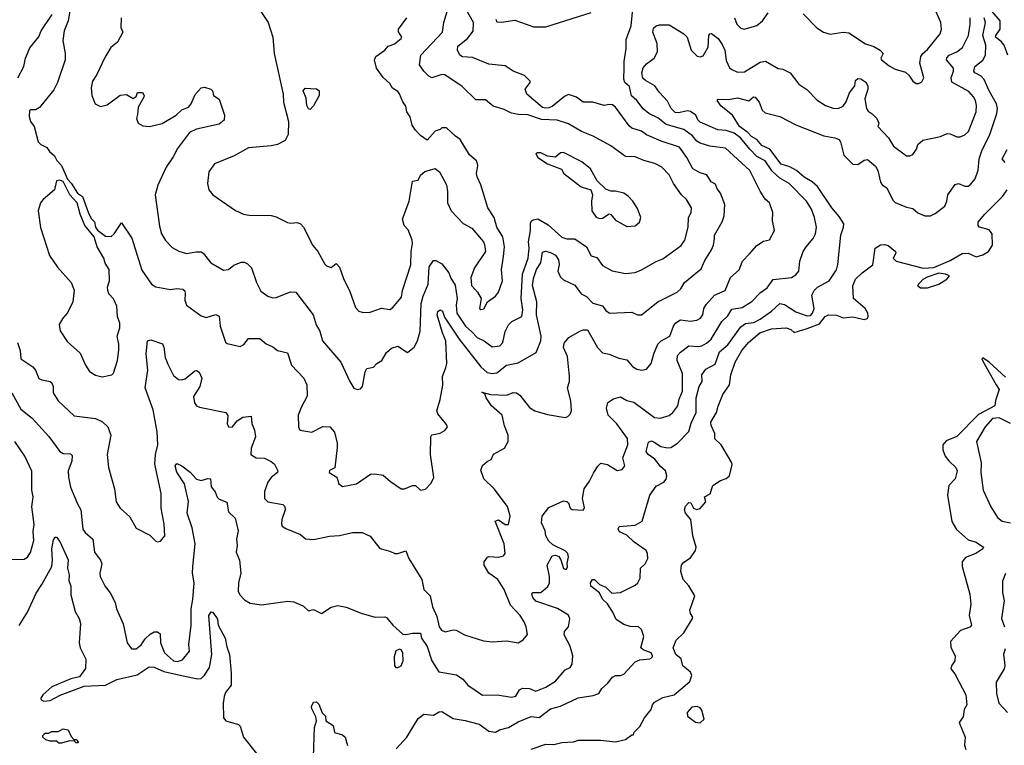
# Model space of a CAD drawing. Extents: x 1892934 to 2008621, y 567149 to 683290.
# Tile 49 of 256: x 1963388 to 1969447, y 601815 to 606283. Entities that reach past the tile are written whole.
import ezdxf

# ---------------------------------------------------------------- set-up
doc = ezdxf.new("R2010")
doc.units = 0

msp = doc.modelspace()

# ---------------------------------------------------------------- linework, layer by layer
at = {"layer": '0CON20XD'}
for points in [[(1963374.4, 604295), (1963389.4, 604245), (1963393.8, 604193.8), (1963468.6, 604145), (1963484.3, 604125), (1963505, 604073.8), (1963524.4, 604064.4), (1963575, 604055.6), (1963585, 604045.8), (1963592.5, 604025), (1963594.5, 603984.5), (1963625, 603936), (1963723.6, 603843.6), (1963855, 603826.4), (1963897.4, 603807.4), (1963930.6, 603775), (1963947.5, 603725), (1963925.8, 603605), (1963934, 603525), (1963970.8, 603395), (1963981.4, 603315), (1964005.8, 603275), (1964065, 603221.2), (1964105, 603151.2), (1964188.3, 603108.3), (1964225, 603072.5), (1964235, 603067.5), (1964255, 603072.5), (1964281.2, 603105), (1964277.3, 603177.3), (1964259.2, 603275), (1964257.5, 603365), (1964218.4, 603545), (1964223.6, 603606.4), (1964238.7, 603665), (1964233.9, 603745), (1964209.5, 603879.5), (1964158.9, 604015), (1964175.9, 604125), (1964165.2, 604225), (1964175, 604305.6), (1964195, 604311.1), (1964266.4, 604286.4), (1964275.5, 604265.5), (1964282.4, 604202.4), (1964298.3, 604161.7), (1964335, 604092.5), (1964365, 604066.9), (1964385.5, 604064.5), (1964405, 604070.8), (1964465, 604121.2), (1964475, 604123.3), (1964491.7, 604111.7), (1964508, 604075), (1964495.6, 604025), (1964456.6, 603963.4), (1964463.1, 603923.1), (1964476.1, 603906.1), (1964495, 603896.5), (1964656.2, 603865), (1964669.2, 603845), (1964663.8, 603795), (1964673.3, 603775), (1964695, 603772.9), (1964726.4, 603813.6), (1964761.2, 603835), (1964811.7, 603841.7), (1964816.8, 603796.8), (1964832.9, 603755), (1964838.1, 603715), (1964812.5, 603645), (1964810, 603605), (1964843.3, 603585), (1964895, 603583.1), (1964935, 603563.1), (1964956.7, 603545), (1964975.5, 603505), (1964974.2, 603495), (1964935, 603463.3), (1964915, 603436), (1964895, 603377.5), (1964894.5, 603334.5), (1964915, 603314.3), (1965007.5, 603297.5), (1965019.2, 603285), (1965020.5, 603265), (1965000.6, 603205), (1964998.3, 603178.3), (1965003.3, 603165), (1965025, 603150), (1965115, 603112), (1965146.1, 603086.1), (1965195, 603082.9), (1965295, 603102), (1965355, 603106), (1965435, 603125.8), (1965495, 603126.2), (1965545, 603103.3), (1965605, 603026.7), (1965665, 603011.2), (1965696.4, 602996.4), (1965715, 602996.2), (1965765, 603012.5), (1965782.5, 602965), (1965861.9, 602835), (1965874.4, 602775), (1965914.2, 602735), (1965928.1, 602668.1), (1965955, 602607.5), (1965970, 602545), (1965983.8, 602523.8), (1966006.5, 602513.5), (1966055, 602526.2), (1966074, 602524), (1966125, 602494.2), (1966241.2, 602458.8), (1966295, 602451.2), (1966385, 602457.5), (1966455, 602446.2), (1966485.6, 602464.4), (1966513.3, 602496.7), (1966504.3, 602545), (1966491.9, 602575), (1966467.5, 602615), (1966408.1, 602678.1), (1966370, 602775), (1966330.6, 602835), (1966274.4, 602874.4), (1966245.5, 602925), (1966246.7, 602945), (1966266.3, 602973.7), (1966275, 602978.1), (1966337.4, 602972.6), (1966365, 602981.4), (1966374.4, 602995), (1966369.1, 603055), (1966314, 603195), (1966335, 603204), (1966375, 603174.3), (1966395, 603174.4), (1966406.2, 603225), (1966389.2, 603285), (1966307.5, 603395), (1966244.4, 603455), (1966225, 603510), (1966235, 603538.8), (1966265, 603563.3), (1966290, 603575), (1966302.7, 603607.3), (1966370.8, 603645), (1966394.2, 603685.8), (1966393.5, 603725), (1966371.7, 603781.7), (1966356.7, 603846.7), (1966291.8, 603905), (1966258, 603955), (1966250, 603980), (1966231.7, 603988.3), (1966284.2, 603974.2), (1966385, 603970.8), (1966425, 603986.5), (1966445, 603985.6), (1966465, 603970), (1966525, 603895.5), (1966558, 603875), (1966635, 603851.4), (1966745, 603834.3), (1966760.9, 603839.1), (1966776.3, 603853.7), (1966783.1, 603875), (1966779.5, 603935), (1966759.5, 604015), (1966770.8, 604055), (1966771.3, 604085), (1966758.1, 604208.1), (1966734.7, 604265), (1966739, 604291), (1966767.1, 604325), (1966834.5, 604365.5), (1966855, 604373.3), (1966882.4, 604372.4), (1966942.8, 604265), (1966975, 604232.1), (1967015, 604223.5), (1967075, 604198.5), (1967125, 604188), (1967158.3, 604148.3), (1967185, 604131.9), (1967215.8, 604124.2), (1967245, 604130), (1967274.2, 604165), (1967289.4, 604225), (1967315.3, 604284.7), (1967335.7, 604305), (1967389.5, 604335), (1967410.7, 604395), (1967424.8, 604415.2), (1967455, 604434.5), (1967515, 604427.2), (1967555, 604432.5), (1967577.8, 604445), (1967590.9, 604465), (1967598.9, 604505), (1967611.9, 604528.1), (1967662.9, 604587.1), (1967729.1, 604615), (1967763.2, 604695), (1967815, 604742.9), (1967836.2, 604795), (1967878.5, 604841.5), (1967925, 604891.8), (1967965, 604919.1), (1968003.1, 604926.9), (1968033.3, 604985), (1968020, 605045), (1968022.2, 605095), (1968003.1, 605155), (1967975, 605178), (1967945, 605226.7), (1967881.5, 605355), (1967731.9, 605491.9), (1967634.8, 605504.8), (1967575, 605521.8), (1967555, 605535.4), (1967527.8, 605567.8), (1967475, 605606.2), (1967367.2, 605637.2), (1967315, 605677.8), (1967260.4, 605705), (1967224, 605734), (1967185, 605785.3), (1967153.7, 605813.7), (1967141.2, 605871.2), (1967111.1, 605895), (1967105.4, 605915.4), (1967108, 605985), (1967107.2, 606025), (1967120, 606105), (1967119.6, 606160.4), (1967151.8, 606245), (1967168.5, 606435)], [(1969468.8, 606065), (1969446, 606126), (1969428.4, 606148.4), (1969394.1, 606175), (1969394.7, 606185), (1969422, 606225), (1969422.6, 606275), (1969345, 606364.6)], [(1963376.9, 605925), (1963412.9, 605995), (1963423.6, 606046.4), (1963450.5, 606109.5), (1963505, 606177.5), (1963518.8, 606215), (1963588, 606315)], [(1963695.9, 606334.1), (1963685.9, 606275), (1963660.8, 606215), (1963652.5, 606155), (1963667.5, 606075), (1963667.1, 606035), (1963619.5, 605895), (1963598.5, 605851.5), (1963508.7, 605741.3), (1963485, 605727.1), (1963455, 605726.8), (1963448.5, 605721.5), (1963446.7, 605686.7), (1963454.3, 605655), (1963475.7, 605625), (1963501.2, 605531.2), (1963517.5, 605515), (1963555, 605496.7), (1963571.2, 605471.2), (1963602, 605445), (1963616.5, 605416.5), (1963645, 605384.2), (1963681.6, 605301.6), (1963705, 605277.1), (1963743.7, 605213.7), (1963773.4, 605193.4), (1963808.5, 605098.5), (1963828, 605058), (1963847, 605037), (1963854.9, 605004.9), (1963866.4, 604986.4), (1963915, 604950.2), (1963951.3, 604948.7), (1963969.1, 604965), (1964015, 605032.5), (1964078.1, 604938.1), (1964139.8, 604739.8), (1964199.1, 604655), (1964225, 604637.3), (1964315, 604620.5), (1964355, 604627.8), (1964392.5, 604622.5), (1964404, 604614), (1964405.8, 604595.8), (1964404.3, 604555), (1964414.6, 604524.6), (1964505, 604459.1), (1964535, 604448.5), (1964595, 604467.1), (1964615, 604456.2), (1964620.9, 604395), (1964655, 604297.5), (1964665, 604288), (1964745, 604270), (1964767, 604283), (1964795, 604318.8), (1964865, 604320), (1964905, 604286), (1964945, 604269.2), (1964975, 604245.8), (1965035, 604231.2), (1965060, 604155), (1965135.3, 604075.3), (1965155.6, 604035), (1965157.5, 603965), (1965120, 603895), (1965102.3, 603847.7), (1965103.8, 603775), (1965112.5, 603755), (1965185, 603743.8), (1965252.8, 603777.2), (1965295.4, 603775.4), (1965325, 603743.8), (1965341.5, 603675), (1965342.1, 603647.9), (1965326.3, 603523.7), (1965295, 603506), (1965292.9, 603495), (1965340, 603465), (1965352, 603425), (1965375, 603408.8), (1965460, 603425), (1965546.4, 603483.6), (1965573.6, 603486.4), (1965625, 603478.8), (1965669.5, 603439.5), (1965735, 603394.4), (1965755, 603394.4), (1965805, 603413.8), (1965823.9, 603413.9), (1965855, 603386.2), (1965885, 603391.2), (1965920.5, 603429.5), (1965935.7, 603464.3), (1965916.2, 603605), (1965918, 603715), (1965925, 603726.7), (1965975, 603736.2), (1966005, 603753.8), (1966020, 603775), (1966015, 603790), (1965960, 603855), (1965954, 603875), (1965975.6, 603945), (1965992, 604032), (1965988.9, 604085), (1966009.8, 604140.2), (1966016.4, 604165), (1966010.5, 604305), (1965988.8, 604355), (1965957.1, 604465), (1965960.4, 604485), (1965975, 604495.5), (1965988.7, 604488.7), (1966001.5, 604451.5), (1966092.5, 604315), (1966226.2, 604145), (1966265, 604110.7), (1966295, 604105.2), (1966325, 604109.1), (1966383.6, 604156.4), (1966455, 604170.8), (1966566.7, 604233.3), (1966594.1, 604305), (1966597.6, 604335), (1966568.3, 604465), (1966571.2, 604545), (1966542.9, 604645), (1966549.7, 604689.7), (1966569.2, 604745), (1966595.7, 604785), (1966605, 604851.1), (1966623.4, 604856.6), (1966655, 604850.1), (1966685, 604832.8), (1966702.7, 604805), (1966708.1, 604775), (1966699.8, 604735), (1966715, 604698), (1966735, 604681.6), (1966805, 604648.1), (1966844, 604594), (1966875, 604579.3), (1966915, 604536.3), (1966975, 604520), (1966995, 604492.9), (1967017.5, 604475), (1967155, 604481.2), (1967190, 604465), (1967215, 604466), (1967314.6, 604545.4), (1967434, 604605), (1967457.1, 604625), (1967479.5, 604665), (1967582.2, 604747.8), (1967605, 604800.8), (1967645, 604866.2), (1967657.1, 604895), (1967663.3, 604935), (1967664.4, 604955), (1967711.7, 605038.3), (1967722.9, 605075), (1967728, 605145), (1967701.4, 605215), (1967680.8, 605240.8), (1967669.2, 605269.2), (1967643.8, 605285), (1967617.4, 605327.4), (1967575, 605340.6), (1967529.6, 605365), (1967492.8, 605435), (1967447.7, 605497.7), (1967336, 605535), (1967245, 605573.1), (1967215, 605595.5), (1967155.3, 605615.3), (1967138.8, 605628.8), (1967054.2, 605745), (1967035, 605758.9), (1967015, 605761.4), (1966985, 605754.5), (1966915, 605775.4), (1966855, 605774.7), (1966815, 605805.5), (1966765, 605821.8), (1966739.7, 605810.3), (1966665, 605748.4), (1966645, 605740.6), (1966625, 605736.9), (1966605, 605742.3), (1966508.9, 605825), (1966498.6, 605855), (1966528.8, 605895), (1966528.8, 605905), (1966495, 605938), (1966425, 605965.7), (1966375, 605998.8), (1966275, 606008.2), (1966175, 606048.8), (1966113.6, 606053.6), (1966096.9, 606065), (1966082.1, 606095), (1966085, 606119.5), (1966143.8, 606166.2), (1966178.7, 606211.3), (1966181.1, 606265), (1966135.7, 606345)], [(1964011.2, 606295), (1964010, 606235), (1964022.5, 606205), (1963988.8, 606145), (1963947.7, 606112.3), (1963910.9, 606049.1), (1963862.5, 605945), (1963836, 605905), (1963827.3, 605862.7), (1963831.2, 605815), (1963852.5, 605765), (1963885, 605748.8), (1963925, 605758.8), (1964005, 605818.6), (1964045, 605822), (1964085, 605797.5), (1964105, 605810), (1964112.5, 605835), (1964142.5, 605835), (1964153.3, 605815), (1964151.2, 605805), (1964116.7, 605745), (1964111.7, 605698.3), (1964106.7, 605675), (1964116.4, 605646.4), (1964145, 605628.8), (1964185.8, 605624.2), (1964265, 605643.1), (1964350.6, 605695), (1964385, 605728.1), (1964426, 605745), (1964442.5, 605765), (1964467, 605823), (1964505, 605863.3), (1964525, 605868), (1964564.1, 605854.1), (1964573.9, 605843.9), (1964581.2, 605815), (1964615, 605793.3), (1964647.5, 605695), (1964646.4, 605663.6), (1964615, 605640), (1964475, 605609.3), (1964432.9, 605587.1), (1964359.6, 605490.4), (1964332.4, 605437.6), (1964289.2, 605375), (1964236.8, 605263.2), (1964221.1, 605205), (1964247.7, 605012.3), (1964259.4, 604965), (1964284, 604924), (1964325, 604880), (1964366.4, 604856.4), (1964415, 604843.3), (1964474.1, 604854.1), (1964505, 604852.5), (1964517.5, 604845), (1964564.6, 604784.6), (1964641.1, 604741.1), (1964673.3, 604745), (1964705, 604771.4), (1964750.9, 604789.1), (1964769.1, 604789.1), (1964789.7, 604779.7), (1964813.8, 604755), (1964844.1, 604664.1), (1964871.7, 604611.7), (1964915, 604580), (1964945, 604570), (1964965, 604571.4), (1965055, 604607.1), (1965086.7, 604605), (1965194.6, 604464.6), (1965213, 604403), (1965235.4, 604365.4), (1965251.1, 604305), (1965365, 604174.3), (1965419.3, 604055), (1965445, 604012.9), (1965465, 604006), (1965485, 604010), (1965497.1, 604025), (1965513.3, 604115), (1965524, 604135), (1965565, 604143.8), (1965585, 604166), (1965615.6, 604184.4), (1965645, 604233.8), (1965675, 604260), (1965715, 604272), (1965775, 604234), (1965815, 604266), (1965835, 604306.2), (1965852.4, 604365), (1965858.1, 604535), (1965869.9, 604580.1), (1965902.5, 604655), (1965908.3, 604761.7), (1965935, 604800), (1965949.5, 604799.5), (1965985, 604778.5), (1966028.4, 604725), (1966040.5, 604690.5), (1966067.3, 604647.3), (1966080.4, 604565), (1966073.8, 604525), (1966077, 604475), (1966130.4, 604395), (1966171.1, 604361.1), (1966202.9, 604325), (1966245.3, 604305.3), (1966295, 604269.4), (1966342.5, 604275), (1966361.9, 604295), (1966375, 604363.3), (1966395, 604404), (1966416.2, 604425), (1966478.1, 604455), (1966484.6, 604495.4), (1966473.3, 604565), (1966482.6, 604715), (1966517.1, 604815), (1966523.6, 604875), (1966519.1, 604915), (1966530.5, 604985), (1966530.8, 605029.2), (1966536.8, 605043.2), (1966549.1, 605050.9), (1966575.6, 605055.6), (1966639.8, 605019.8), (1966725, 604943.3), (1966755, 604933.8), (1966805, 604933.8), (1966875.5, 604885), (1966905, 604829.4), (1966939.4, 604819.4), (1966975, 604770), (1967033.6, 604736.4), (1967115, 604719.5), (1967175, 604726.9), (1967215, 604741.9), (1967305, 604794.4), (1967345, 604811.1), (1967458.3, 604891.7), (1967481.8, 604925), (1967501.5, 605005), (1967504.5, 605064.5), (1967520, 605095), (1967521.8, 605125), (1967490.8, 605175), (1967460, 605205), (1967411.1, 605275), (1967385, 605328.1), (1967339.2, 605375), (1967297.1, 605397.1), (1967228, 605415), (1967175, 605438.9), (1967115, 605440.9), (1967025, 605505.3), (1966917.1, 605565), (1966845, 605594.6), (1966765, 605641.8), (1966695, 605664.7), (1966598.9, 605668.9), (1966515, 605696.4), (1966455, 605698.5), (1966415, 605707.5), (1966369.7, 605729.7), (1966300.9, 605750.9), (1966255, 605790), (1966195, 605789.2), (1966111.3, 605871.3), (1966005, 605943.8), (1965984.7, 605945.3), (1965925, 605925.4), (1965905, 605934.5), (1965875.4, 605965), (1965848.7, 606005), (1965856.7, 606063.3), (1965990.7, 606205), (1965998.1, 606265), (1966017.8, 606332.2)], [(1964475, 603452.9), (1964505, 603445.5), (1964545, 603458), (1964562.5, 603455), (1964566.1, 603406.1), (1964591.2, 603375), (1964603, 603343), (1964615, 603330), (1964662.5, 603312.5), (1964672.1, 603252.1), (1964713.2, 603213.2), (1964732.9, 603135), (1964721.8, 603085), (1964725.4, 603045), (1964719.1, 603005), (1964740, 602955), (1964748.7, 602875), (1964733.6, 602815), (1964733.1, 602765), (1964741.7, 602741.7), (1964770.7, 602710.7), (1964805, 602690.8), (1964875, 602680), (1965035, 602702), (1965075, 602698.8), (1965135, 602670.8), (1965165, 602643.3), (1965195, 602651.4), (1965245, 602626.7), (1965305, 602665.7), (1965345, 602676.2), (1965395.8, 602665.8), (1965495, 602626), (1965576.2, 602603.8), (1965635, 602606), (1965645, 602601.2), (1965683.8, 602555), (1965745, 602500), (1965765, 602496.7), (1965804.1, 602505.9), (1965855, 602506), (1965861.4, 602475), (1965895, 602423.5), (1965924.6, 602334.6), (1965966.7, 602266.7), (1966075, 602248.8), (1966115, 602222.2), (1966145, 602185.7), (1966235, 602124.3), (1966325.7, 602125.7), (1966415, 602111.1), (1966442, 602118), (1966464, 602156), (1966483, 602167), (1966525, 602164.2), (1966565, 602148.7), (1966625, 602173.9), (1966685, 602210.5), (1966745, 602280.6), (1966775.8, 602295), (1966787.1, 602315), (1966792.5, 602365), (1966775.6, 602425), (1966738.1, 602495), (1966741.4, 602515), (1966765.4, 602545), (1966774.2, 602594.2), (1966765, 602616.2), (1966696.6, 602656.6), (1966565, 602702.7), (1966545.5, 602725), (1966539.4, 602745), (1966544.5, 602755.5), (1966594.5, 602755.5), (1966637.7, 602792.3), (1966647.5, 602815), (1966648.8, 602855), (1966633.8, 602925), (1966665, 602982.5), (1966685, 602986.7), (1966705, 602976.7), (1966717.3, 602957.3), (1966735, 602903.3), (1966751.7, 602898.3), (1966758.3, 602911.7), (1966756.2, 602935), (1966765.6, 602975), (1966760.6, 602995), (1966745, 603012.5), (1966669.3, 603049.3), (1966645, 603072.5), (1966626, 603105), (1966620.8, 603135), (1966600, 603185), (1966603.3, 603225), (1966645, 603280), (1966735, 603320), (1966755, 603316.7), (1966765, 603307.5), (1966775.8, 603275.8), (1966787, 603267), (1966855, 603262.5), (1966863, 603277), (1966850.8, 603335), (1966860.6, 603395), (1966895, 603442), (1966919.2, 603490.8), (1966945, 603534.2), (1966965, 603552.5), (1967005, 603543.1), (1967065, 603506.4), (1967095, 603513.1), (1967111.5, 603535), (1967098.6, 603585), (1967129.5, 603665), (1967127.3, 603705), (1967062.9, 603795), (1967008.6, 603848.6), (1966998.5, 603891.5), (1967008, 603925), (1967041.3, 603948.7), (1967085, 603961.5), (1967125, 603937.2), (1967167.4, 603927.4), (1967295, 603832.7), (1967329.8, 603830.2), (1967385, 603846.5), (1967407.8, 603865), (1967437.1, 603905), (1967445.9, 603945.9), (1967466.2, 603995), (1967467.8, 604105), (1967434.8, 604184.8), (1967436.3, 604215), (1967453.9, 604236.1), (1967505, 604274.6), (1967565, 604270.9), (1967584.8, 604275.2), (1967615, 604291.1), (1967642.3, 604315), (1967707.9, 604425), (1967745, 604458.5), (1967770.7, 604499.3), (1967835, 604511.6), (1967892.6, 604547.4), (1967947.8, 604602.2), (1967988.5, 604631.5), (1968025, 604682.5), (1968137.5, 604695), (1968165, 604710.8), (1968182.5, 604735), (1968188, 604795), (1968210, 604855), (1968227.8, 604885), (1968271.8, 604935), (1968286.2, 604965), (1968290.5, 605005), (1968278.9, 605065), (1968260, 605115), (1968229.6, 605165), (1968122.3, 605275), (1968065.9, 605305.9), (1968019.5, 605349.5), (1967975, 605414), (1967925, 605441.1), (1967880.2, 605485), (1967823.8, 605555), (1967785, 605584.5), (1967735, 605599.8), (1967685, 605604.3), (1967575, 605651.6), (1967561.9, 605665), (1967548.8, 605695), (1967515, 605717.7), (1967495, 605720.8), (1967445, 605709.2), (1967421.5, 605711.5), (1967396.1, 605735), (1967375, 605781.4), (1967324.4, 605835), (1967297.1, 605875), (1967238.3, 605908.3), (1967223.3, 605923.3), (1967217.4, 605955), (1967224.1, 605985.9), (1967245, 606011.6), (1967293.2, 606045), (1967312.7, 606085), (1967311.8, 606135), (1967284.3, 606205), (1967288.7, 606231.3), (1967305, 606244.7), (1967325, 606251.8), (1967385, 606250.6), (1967475, 606195.6), (1967495.5, 606175), (1967519.1, 606095), (1967557.2, 606057.2), (1967576.4, 606053.6), (1967595, 606060), (1967625.6, 606114.4), (1967629.1, 606185), (1967635, 606196.4), (1967645, 606197.3), (1967685.8, 606165.8), (1967709.9, 606129.9), (1967726.3, 606095), (1967735, 606030.8), (1967756.3, 605986.3), (1967770, 605975), (1967805, 605959.5), (1967847.9, 605962.1), (1967945, 606021.8), (1967977.7, 606027.7), (1968055, 605981.2), (1968085, 605978), (1968128.8, 605955), (1968183.1, 605885), (1968232.4, 605852.4), (1968295, 605788), (1968346.7, 605755), (1968395, 605738.6), (1968425, 605735.8), (1968455, 605750.6), (1968475, 605777.1), (1968495, 605832.2), (1968526.7, 605875), (1968531.3, 605908.7), (1968545, 605920.8), (1968565, 605919.4), (1968595, 605897.5), (1968606.7, 605875), (1968607.4, 605855), (1968588.1, 605795), (1968598.4, 605735), (1968608.5, 605718.5), (1968635, 605703.2), (1968663.6, 605675), (1968674.3, 605645), (1968668.8, 605625), (1968735.4, 605555.4), (1968765, 605503.3), (1968845, 605443.8), (1968866.1, 605443.9), (1968885, 605452.5), (1968906.2, 605485), (1968916, 605515), (1968945, 605541.2), (1969055, 605562.5), (1969095, 605582.5), (1969115, 605580.6), (1969155, 605560.4), (1969175, 605561.1), (1969205, 605572.9), (1969227.1, 605595), (1969273.5, 605715), (1969276.2, 605755), (1969270, 605785), (1969258.4, 605808.4), (1969230, 605840), (1969125, 605896.9), (1969119.7, 605925), (1969134.6, 605965), (1969135.4, 605985), (1969091.4, 606035), (1969092.8, 606047.2), (1969107.1, 606065), (1969155, 606084.7), (1969189.2, 606110.8), (1969227.6, 606185), (1969237.5, 606255), (1969236.4, 606293.6)], [(1964862.5, 606345), (1964916, 606265), (1964945.7, 606175.7), (1964952.9, 606075), (1965008.7, 605825), (1965010.6, 605775), (1965041, 605655), (1965040.7, 605575), (1965020.9, 605539.1), (1964975, 605514.4), (1964935.8, 605505.8), (1964795, 605494.4), (1964707.5, 605445), (1964585.9, 605394.1), (1964552, 605345), (1964542.5, 605275), (1964552, 605235), (1964576.7, 605205), (1964715, 605108), (1964765, 605085.8), (1964799.4, 605079.4), (1964935, 605076), (1964965, 605068), (1965036.4, 605033.6), (1965055, 605028.8), (1965095, 605033.3), (1965116.7, 605025), (1965134.4, 605004.4), (1965191.7, 604891.7), (1965222.5, 604855), (1965265, 604777.5), (1965276.7, 604766.7), (1965305, 604757.5), (1965335, 604782.5), (1965355, 604758), (1965382.5, 604682.5), (1965417.3, 604615), (1965455, 604510), (1965475, 604487.5), (1965500.7, 604480.7), (1965545, 604480.9), (1965615, 604505.5), (1965665, 604497.5), (1965682.1, 604507.9), (1965737.1, 604575), (1965744.1, 604615.9), (1965795, 604772.5), (1965796.9, 604855), (1965805.3, 604905.3), (1965803.5, 604925), (1965778, 604988), (1965753.8, 605015), (1965744.3, 605055), (1965785.4, 605164.6), (1965805, 605287.5), (1965840, 605295), (1965853.3, 605325), (1965881.7, 605348.3), (1965945, 605367.1), (1965971.4, 605345), (1966014.3, 605265), (1966021.2, 605225), (1966020, 605155), (1966043.8, 605105), (1966117, 605027), (1966169.5, 604999.5), (1966241.2, 604915), (1966248.8, 604898.8), (1966253.8, 604855), (1966187.1, 604755), (1966163.8, 604695), (1966168, 604645), (1966205.8, 604605.8), (1966227.5, 604565), (1966217.5, 604505), (1966225, 604497.5), (1966245, 604503.3), (1966267.5, 604545), (1966315, 604580.6), (1966334.4, 604605), (1966358.9, 604675), (1966353.2, 604745), (1966365.8, 604825), (1966371.9, 604885), (1966361.4, 604945), (1966324, 605005), (1966307.5, 605065), (1966269.5, 605125), (1966226.3, 605266.3), (1966203.1, 605315), (1966199.4, 605335), (1966206.5, 605385), (1966200.7, 605410.7), (1966155, 605450), (1966098.6, 605545), (1966068.8, 605565), (1966015, 605617.5), (1965985, 605617.5), (1965975, 605607.5), (1965945, 605596.7), (1965895, 605540), (1965855, 605570), (1965823.1, 605603.1), (1965803.9, 605633.9), (1965790, 605685), (1965769.6, 605715), (1965765, 605750), (1965746.3, 605776.3), (1965725, 605826), (1965715, 605840), (1965681.8, 605861.8), (1965665, 605890), (1965625, 605927.5), (1965584, 605985), (1965571.2, 606035), (1965578.8, 606055), (1965635, 606094), (1965655, 606118.8), (1965673.8, 606126.2), (1965695, 606133.8), (1965735, 606166.7), (1965739.2, 606175), (1965718.3, 606208.3), (1965718.8, 606225), (1965771.2, 606295)], [(1965705, 601792.5), (1965770.5, 601865), (1965840.9, 601979.1), (1965875, 602006.2), (1965935, 602000), (1965968.8, 602021.2), (1965985, 602024), (1966055, 601979.5), (1966128.8, 601968.8), (1966216.2, 601945), (1966275, 601902.5), (1966315, 601896.2), (1966340.7, 601909.3), (1966395.7, 601925), (1966455, 601960), (1966535, 601991.9), (1966585, 601985.7), (1966655, 602040), (1966715, 602056.2), (1966825, 602107.6), (1966917.8, 602122.2), (1966952.5, 602135), (1966971.2, 602165), (1967005.4, 602194.6), (1967036.2, 602235), (1967055, 602245.7), (1967085, 602245.6), (1967105, 602252.9), (1967175, 602328.8), (1967205, 602342), (1967265, 602348), (1967280, 602355), (1967282.5, 602365), (1967273.8, 602385), (1967225, 602403.3), (1967210, 602415), (1967227.9, 602485), (1967215, 602528.6), (1967195, 602544.4), (1967145, 602546.4), (1967105, 602558.2), (1967059.5, 602589.5), (1967038.9, 602635), (1967005, 602686.7), (1966974.4, 602715), (1966955, 602753.3), (1966903.3, 602795), (1966900, 602815), (1966912.5, 602835), (1966925, 602836.7), (1966955.8, 602805.8), (1966995, 602788.2), (1967032.1, 602752.1), (1967085, 602755.4), (1967175, 602800.6), (1967191.4, 602815), (1967206.9, 602845), (1967208.9, 602905), (1967236.7, 602933.3), (1967253.6, 602965), (1967251.8, 602995), (1967242.5, 603015), (1967169.4, 603065), (1967125, 603108.2), (1967078.9, 603128.9), (1967071.7, 603148.3), (1967078, 603162), (1967175, 603170), (1967218.5, 603195), (1967266.4, 603355), (1967305, 603410.5), (1967352.2, 603435), (1967366.1, 603453.9), (1967369.7, 603475), (1967361.5, 603505), (1967330.9, 603530.9), (1967296.6, 603576.6), (1967255.6, 603605), (1967244.1, 603625), (1967258.3, 603681.7), (1967275, 603690), (1967291.9, 603681.9), (1967334.1, 603654.1), (1967375, 603645.9), (1967395, 603648.4), (1967435.2, 603674.8), (1967505, 603746.7), (1967521, 603799), (1967550.9, 603865), (1967551, 603955), (1967569.8, 604025), (1967588.4, 604055), (1967585.5, 604095), (1967610.1, 604129.9), (1967668.6, 604161.4), (1967695, 604236.9), (1967745, 604280), (1967825, 604391.4), (1967855, 604411.7), (1967905, 604418.7), (1967945, 604438.3), (1968015, 604488.4), (1968065, 604535.5), (1968095, 604529.3), (1968165, 604483.2), (1968235, 604458.9), (1968255, 604460.7), (1968267.5, 604475), (1968277.7, 604505), (1968263.5, 604586.5), (1968277.5, 604615), (1968296.9, 604635), (1968368.8, 604675), (1968415, 604742), (1968423.1, 604775), (1968440.4, 604955), (1968457.9, 605005), (1968458.8, 605025), (1968431.3, 605071.3), (1968385, 605123.8), (1968296.8, 605255), (1968264.2, 605284.2), (1968215, 605312.6), (1968167.7, 605355), (1968127.2, 605377.2), (1968075, 605392.3), (1968004.4, 605484.4), (1967955, 605507.6), (1967924.3, 605545), (1967892.4, 605562.4), (1967868.7, 605588.7), (1967818.1, 605625), (1967774.2, 605694.2), (1967705, 605750), (1967680, 605785), (1967686.7, 605793.3), (1967749.1, 605790.9), (1967805, 605801.1), (1967875, 605783.2), (1967902.9, 605807.1), (1967915, 605805.5), (1967938.6, 605775), (1967956.7, 605725), (1967975, 605708.5), (1968065, 605687.1), (1968164.7, 605634.7), (1968336.5, 605566.5), (1968405, 605555.6), (1968430, 605545), (1968439.7, 605529.7), (1968458.7, 605448.7), (1968515, 605393.3), (1968545, 605390.9), (1968585, 605417.3), (1968605, 605421.1), (1968655, 605381.5), (1968668.7, 605355), (1968685, 605282.5), (1968696.1, 605266.1), (1968725, 605246.9), (1968762.2, 605172.2), (1968776.6, 605156.6), (1968845, 605128.5), (1968885, 605119.4), (1968915, 605092.5), (1968957.5, 605075), (1968992.5, 605075), (1969021.3, 605088.7), (1969082, 605135), (1969094.4, 605165), (1969100.8, 605205), (1969145, 605267.5), (1969165, 605273.1), (1969205, 605258.1), (1969225, 605258.6), (1969238, 605265), (1969267, 605303), (1969287, 605357), (1969293.4, 605425), (1969308.1, 605475), (1969358.2, 605575), (1969401.9, 605705), (1969404.7, 605735), (1969399.4, 605765), (1969353.7, 605845), (1969322.4, 605915), (1969305, 605935.4), (1969266.9, 605955), (1969259.6, 605965), (1969265.3, 605994.7), (1969315, 606034.4), (1969331.8, 606065), (1969332.7, 606125), (1969315.6, 606185), (1969332.6, 606265), (1969323.5, 606295)], [(1966318, 606285), (1966325, 606270), (1966352.3, 606267.7), (1966435, 606280), (1966505, 606255.5), (1966549.3, 606239.3), (1966625, 606237.8), (1966905, 606327.8)], [(1967786.4, 606295), (1967801.4, 606255), (1967825, 606231.2), (1967845.9, 606224.1), (1967925, 606245.8), (1967959.2, 606275), (1967995, 606325.8)], [(1968209.3, 606319.3), (1968293, 606233), (1968335, 606206.2), (1968376.1, 606193.9), (1968455, 606205.6), (1968491.3, 606201.3), (1968593.8, 606133.8), (1968645, 606116.5), (1968683.3, 606095), (1968702.5, 606075), (1968686.7, 606045), (1968692, 606035), (1968739.3, 605999.3), (1968775, 605977.1), (1968839, 605959), (1968860.3, 605940.3), (1968885, 605904.3), (1968905, 605889.2), (1968921.2, 605888.8), (1968940.3, 605899.7), (1968951.1, 605925), (1968927.8, 606015), (1968934.4, 606055), (1968945.4, 606074.6), (1968975, 606099.4), (1969053.3, 606195), (1969061.1, 606225), (1969056.9, 606265), (1969019.5, 606349.5)], [(1965175, 605728.8), (1965165, 605733.8), (1965155, 605753.3), (1965149.7, 605799.7), (1965131.4, 605845), (1965145, 605860), (1965215, 605857.9), (1965230.5, 605845), (1965231.2, 605815), (1965195, 605751.2), (1965175, 605728.8)], [(1967125, 605010), (1967175, 605012.5), (1967202, 605035), (1967210, 605065), (1967190.3, 605120.3), (1967160.8, 605165), (1967135, 605193.3), (1967105, 605213.8), (1967055, 605227.5), (1967025, 605227.5), (1966995, 605240), (1966940.6, 605290.6), (1966900, 605365), (1966847.6, 605407.6), (1966735, 605465.7), (1966715, 605462), (1966685, 605436.2), (1966635, 605443.3), (1966595, 605463.3), (1966575, 605463.3), (1966563.8, 605456.2), (1966576.7, 605435), (1966635, 605396), (1966723, 605363), (1966736.2, 605335), (1966842.7, 605252.7), (1966903.3, 605235), (1966913.8, 605205), (1966906.4, 605165), (1966909.3, 605105), (1966935, 605067.7), (1966955, 605059.3), (1966975, 605060.8), (1967015, 605088), (1967025, 605084), (1967055, 605048.6), (1967125, 605010)], [(1969453.6, 605403.6), (1969433.8, 605425), (1969465, 605483.3)], [(1963895, 604083.8), (1963953.9, 604096.1), (1963964.2, 604105.8), (1963989.4, 604185), (1963997.1, 604247.1), (1963997.5, 604285), (1963987.3, 604335), (1964002.9, 604385), (1964003.3, 604415), (1963990.3, 604455), (1963985, 604518.8), (1963964.4, 604564.4), (1963937.1, 604595), (1963929.5, 604615), (1963928.8, 604635), (1963940, 604675), (1963937.5, 604745), (1963914, 604784), (1963906, 604815), (1963863.6, 604885), (1963846.1, 604946.1), (1963788, 605015), (1963758.8, 605085), (1963741, 605155), (1963695.4, 605205), (1963655.4, 605285.4), (1963635, 605294.4), (1963615, 605291.2), (1963600.8, 605235), (1963531.2, 605175), (1963516.2, 605155), (1963501.2, 605105), (1963516, 605004), (1963571.7, 604831.7), (1963619.5, 604759.5), (1963703.3, 604665), (1963723, 604617), (1963713.8, 604545), (1963682.3, 604477.7), (1963653.3, 604445), (1963630, 604405), (1963636.1, 604366.1), (1963680.5, 604300.5), (1963759.1, 604229.1), (1963792, 604155), (1963817.3, 604117.3), (1963855, 604093.8), (1963895, 604083.8)], [(1967515, 602265.6), (1967468.5, 602305), (1967458.4, 602348.4), (1967425.8, 602375), (1967408.8, 602415), (1967428, 602462), (1967475, 602507.5), (1967528.8, 602595), (1967530, 602605), (1967515.6, 602625.6), (1967512.1, 602647.9), (1967542, 602735), (1967506.7, 602796.7), (1967470, 602835), (1967457.5, 602885), (1967460.8, 602925), (1967475, 602942), (1967515, 602968.8), (1967547.8, 603015), (1967551.5, 603035), (1967530, 603105), (1967517.5, 603205), (1967486, 603245), (1967479.2, 603265), (1967485, 603287.5), (1967505, 603310), (1967518.3, 603308.3), (1967534.3, 603274.3), (1967555, 603267.5), (1967576.4, 603273.6), (1967609.4, 603315), (1967602.5, 603345), (1967636.8, 603363.2), (1967654.4, 603415.6), (1967700, 603445), (1967735, 603457.8), (1967755.7, 603475), (1967773, 603543), (1967771.2, 603555), (1967718, 603645), (1967705.7, 603665.7), (1967665, 603702.5), (1967665.8, 603735), (1967642.9, 603785), (1967641.2, 603805), (1967676.8, 603863.2), (1967685.9, 603904.1), (1967715.5, 603974.5), (1967756.4, 604033.6), (1967764, 604096), (1967790, 604175), (1967832.9, 604245), (1967872.2, 604295), (1967943.1, 604355), (1968015, 604378.4), (1968105, 604385.4), (1968134, 604375), (1968155, 604357.1), (1968235, 604381), (1968310, 604410), (1968345.6, 604455), (1968365, 604466.4), (1968415, 604463.4), (1968455, 604447.3), (1968515, 604453.5), (1968585, 604436), (1968605, 604443.8), (1968610, 604455), (1968607.5, 604475), (1968590, 604505), (1968520, 604565), (1968514.2, 604644.2), (1968530.8, 604685), (1968572.5, 604725), (1968637.7, 604772.3), (1968653.3, 604875), (1968685, 604897.1), (1968709.1, 604899.1), (1968732.9, 604892.9), (1968777.5, 604855), (1968780, 604845), (1968763.3, 604815), (1968782.5, 604795), (1968947, 604753), (1969013.3, 604756.7), (1969115, 604800), (1969187.7, 604842.3), (1969225, 604844.2), (1969275, 604823.3), (1969316, 604835), (1969350, 604855), (1969374.6, 604895), (1969373.1, 604965), (1969355, 604988.2), (1969295, 605006.2), (1969286.2, 605015), (1969287.5, 605035), (1969326.1, 605083.9), (1969436.1, 605193.9), (1969464.6, 605235)], [(1968930.7, 604630.7), (1968975, 604632.5), (1969044, 604655), (1969093.8, 604685), (1969110, 604705), (1969086, 604716), (1969045, 604721.2), (1968971.7, 604698.3), (1968945, 604682.5), (1968912.5, 604645), (1968930.7, 604630.7)], [(1969455, 604081.1), (1969355, 604173.3), (1969315, 604200), (1969310, 604195), (1969315, 604180), (1969396.7, 604035), (1969415.4, 604005.4), (1969392.5, 603937.5), (1969390, 603905), (1969288.5, 603851.5), (1969155, 603715.5), (1969090.3, 603689.7), (1969070, 603665), (1969069.2, 603635), (1969082.9, 603595), (1969105.5, 603565.5), (1969150, 603525), (1969156.9, 603505), (1969145, 603456.2), (1969106.3, 603413.7), (1969097.5, 603355), (1969123.6, 603193.6), (1969153.8, 603143.8), (1969225, 603080), (1969275, 603065.8), (1969320, 603035), (1969316, 603025), (1969272, 602995), (1969209.4, 602970.6), (1969187.1, 602945), (1969188.9, 602915), (1969235.8, 602745.8), (1969242.2, 602685), (1969230.6, 602615), (1969245.7, 602555), (1969235, 602543.1), (1969177.8, 602522.2), (1969116.2, 602455), (1969118.3, 602418.3), (1969145.9, 602364.1), (1969142, 602335), (1969122.5, 602305), (1969118.6, 602285), (1969143.8, 602255), (1969210, 602125), (1969217.5, 602065), (1969200, 602035), (1969195, 601990), (1969170, 601955), (1969206.7, 601865), (1969203.3, 601815), (1969209.7, 601789.7)], [(1963338.2, 603985), (1963395.5, 603885.5), (1963465, 603828.9), (1963504.7, 603784.7), (1963566.1, 603716.1), (1963635, 603624.4), (1963655, 603610.9), (1963699.3, 603609.3), (1963709.8, 603599.8), (1963707.8, 603565), (1963686.2, 603505), (1963686.9, 603465), (1963700.8, 603405), (1963742.6, 603302.6), (1963764.6, 603264.6), (1963777.1, 603145), (1963790.8, 603125), (1963838.5, 603085), (1963846.9, 603005), (1963884.2, 602955), (1963892.1, 602932.1), (1963880, 602875), (1963881.9, 602855), (1963912.6, 602792.6), (1963945, 602753.3), (1963974.2, 602695), (1963984.2, 602655), (1964025, 602562.5), (1964048, 602445), (1964075, 602410), (1964105, 602409.2), (1964135, 602433.3), (1964159.4, 602470.6), (1964190.1, 602499.9), (1964215, 602512.9), (1964235, 602513.6), (1964251.5, 602501.5), (1964253.6, 602445), (1964279.2, 602385), (1964335, 602334.6), (1964359.2, 602330.8), (1964389.5, 602340.5), (1964432, 602395), (1964428.1, 602435), (1964443.8, 602555), (1964442.7, 602655), (1964453.6, 602713.6), (1964460.8, 602815), (1964451.6, 602875), (1964453.1, 602915), (1964467.6, 603055), (1964449.8, 603155), (1964418.8, 603245), (1964426.7, 603316.7), (1964401.1, 603425), (1964355, 603496.7), (1964343.8, 603535), (1964355, 603550), (1964385, 603536.2), (1964436.3, 603496.3), (1964475, 603452.9)], [(1969485, 603797.2), (1969415, 603831.2), (1969375, 603827.5), (1969329.7, 603775), (1969276.5, 603685), (1969304.6, 603555), (1969302.7, 603495), (1969316.7, 603385), (1969365, 603283.8), (1969405, 603217.5), (1969434, 603195), (1969484.6, 603184.6)], [(1963335, 602958.6), (1963415, 602962), (1963435, 602974), (1963455, 603001.2), (1963473.8, 603075), (1963471.1, 603131.1), (1963476.2, 603175), (1963462.7, 603282.7), (1963466.9, 603315), (1963470.4, 603345), (1963462.5, 603385), (1963462.6, 603502.6), (1963419.8, 603595), (1963358, 603685)], [(1963385, 602553.3), (1963436.5, 602635), (1963488, 602752), (1963524.7, 602805.3), (1963584.7, 602915.3), (1963590.4, 602955), (1963584.4, 603025), (1963595, 603080), (1963605, 603097.5), (1963615, 603097.5), (1963635, 603070), (1963685, 602957.5), (1963682.5, 602905), (1963692.7, 602865), (1963690.7, 602830.7), (1963703.1, 602795), (1963701.4, 602741.4), (1963729.1, 602639.1), (1963752.9, 602595), (1963761.4, 602565), (1963753.1, 602445), (1963760, 602415), (1963794.3, 602345), (1963792.3, 602287.7), (1963755, 602236), (1963702.5, 602225), (1963585.7, 602174.3), (1963529.2, 602125), (1963518, 602105), (1963520, 602095), (1963537.1, 602087.1), (1963575, 602091.8), (1963636.3, 602123.7), (1963785, 602179.4), (1963915, 602186), (1963985, 602220.3), (1964111.5, 602248.5), (1964185, 602298.5), (1964215, 602296.2), (1964275, 602269.8), (1964393.5, 602243.5), (1964484.1, 602224.1), (1964503.7, 602226.3), (1964525, 602246.5), (1964554.7, 602295), (1964570.3, 602375), (1964551.5, 602615), (1964565, 602637.5), (1964575, 602633.8), (1964595, 602608.1), (1964605, 602591.2), (1964610, 602555), (1964652.7, 602475), (1964661.5, 602421.5), (1964679.1, 602375), (1964689.2, 602259.2), (1964689.7, 602185), (1964655, 602140.5), (1964646.8, 602115), (1964640.8, 602075), (1964641.2, 601985), (1964656.2, 601965), (1964733.3, 601943.3), (1964745, 601933.8), (1964764.7, 601864.7), (1964845.6, 601765)], [(1969455, 602872), (1969436.9, 602825), (1969437.1, 602755), (1969446.2, 602705), (1969430, 602595), (1969449.5, 602545)], [(1965715, 602294.2), (1965735.6, 602305), (1965747.9, 602335), (1965745.4, 602385.4), (1965735, 602402), (1965725, 602406), (1965703.2, 602396.8), (1965691.2, 602358.8), (1965693.8, 602305), (1965702.5, 602295), (1965715, 602294.2)], [(1969451.8, 602408.2), (1969443.1, 602375), (1969446, 602344), (1969450.8, 602305), (1969445.8, 602285), (1969396.3, 602203.7), (1969399.6, 602135), (1969414.6, 602075), (1969467.6, 602017.6)], [(1966535, 601791.1), (1966625, 601822.5), (1966675, 601819.1), (1966725, 601831.9), (1966795, 601835.8), (1966825.8, 601845.8), (1966962.3, 601847.7), (1967055, 601836.7), (1967115, 601850), (1967155, 601880), (1967165, 601880), (1967170, 601895), (1967205, 601930), (1967233.3, 601985), (1967273.3, 602035), (1967282, 602065), (1967295, 602081.2), (1967345, 602109.5), (1967415, 602126.5), (1967511.6, 602208.4), (1967524.4, 602244.4), (1967515, 602265.6)], [(1965195.4, 601745), (1965201.5, 601925), (1965214.2, 601965), (1965210, 601990), (1965185, 602040), (1965184.2, 602055), (1965195, 602080), (1965215, 602082.5), (1965228.8, 602068.8), (1965250, 602015), (1965270, 601995), (1965272.5, 601965), (1965316.1, 601936.1), (1965325, 601893.3), (1965375, 601880), (1965391.2, 601865), (1965404.4, 601814.4)], [(1967575, 601954.3), (1967600.8, 601975), (1967585, 602031.2), (1967575, 602046), (1967557.5, 602055), (1967525, 602050), (1967495, 602017.5), (1967496.7, 601995), (1967547.3, 601957.3), (1967575, 601954.3)], [(1963645, 601827.5), (1963628.3, 601828.3), (1963615, 601840), (1963575, 601840), (1963548.3, 601848.3), (1963530, 601865), (1963530, 601875), (1963545, 601890), (1963565, 601890), (1963585, 601900), (1963625, 601900), (1963655, 601917.5), (1963685, 601910), (1963705, 601870), (1963721.7, 601851.7), (1963735, 601850), (1963750, 601835), (1963745, 601830), (1963735, 601830), (1963725, 601840), (1963695, 601842.5), (1963645, 601827.5)]]:
    msp.add_lwpolyline(points, dxfattribs=at)

doc.saveas('drawing.dxf')
